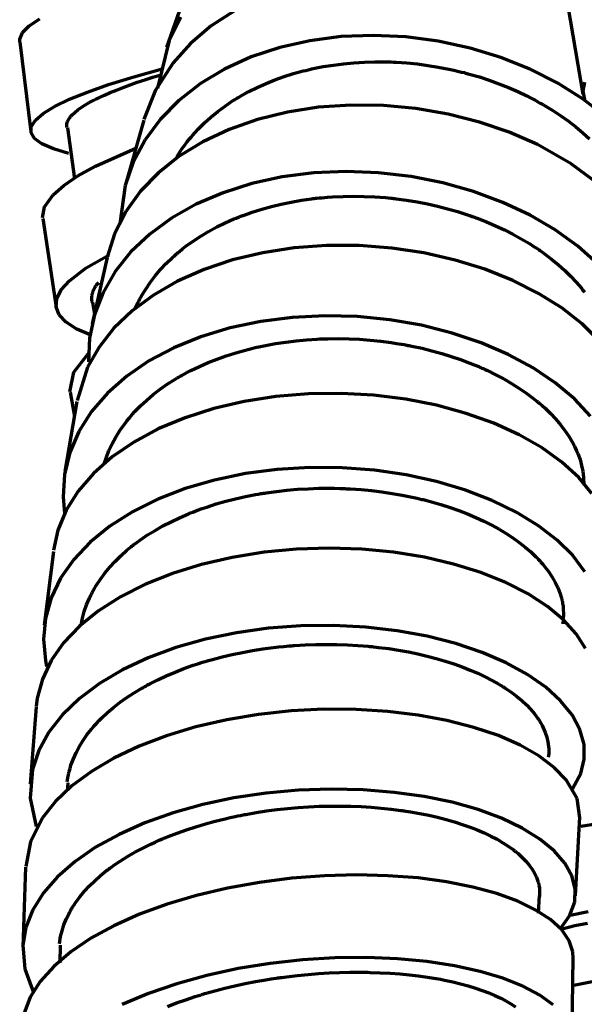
# Model space of a CAD drawing. Header units: millimetres. Extents: x 76 to 932, y 218 to 766.
# Tile 67 of 98: x 548 to 580, y 501 to 555. Entities that reach past the tile are written whole.
import ezdxf

# ---------------------------------------------------------------- set-up
doc = ezdxf.new("R2010")
doc.units = ezdxf.units.MM
doc.layers.add('Livello 1', color=18, linetype='Continuous', true_color=0x000000)

msp = doc.modelspace()

# ---------------------------------------------------------------- linework, layer by layer
at = {"layer": 'Livello 1', "color": 18, "lineweight": 70, "true_color": 0x000000}
for p, q in [((557.625, 557.015), (556.5, 553.812)), ((560.253, 555.844), (558.959, 555.001)), ((578.728, 556.094), (579.568, 551.215)), ((548.89, 555.004), (549.466, 555.389)), ((557.283, 555.491), (556.645, 554.196)), ((548.361, 554.277), (548.52, 554.634)), ((548.52, 554.634), (548.89, 555.004)), ((558.959, 555.001), (557.823, 554.037)), ((548.358, 554.126), (548.361, 554.277)), ((548.358, 554.126), (548.972, 549.162)), ((556.645, 554.196), (555.995, 551.557)), ((564.437, 554.186), (562.765, 553.808)), ((566.177, 554.408), (564.437, 554.186)), ((567.958, 554.478), (566.177, 554.408)), ((569.757, 554.394), (567.958, 554.478)), ((571.549, 554.157), (569.757, 554.394)), ((573.31, 553.776), (571.549, 554.157)), ((557.823, 554.037), (556.856, 552.962)), ((562.765, 553.808), (561.185, 553.283)), ((575.014, 553.254), (573.31, 553.776)), ((561.185, 553.283), (559.71, 552.612)), ((566.879, 552.965), (567.457, 553)), ((567.457, 553), (568.039, 553.018)), ((568.039, 553.018), (568.628, 553.014)), ((568.628, 553.014), (568.702, 553.014)), ((568.702, 553.014), (568.777, 553.011)), ((568.777, 553.011), (568.851, 553.011)), ((568.851, 553.011), (568.925, 553.007)), ((568.925, 553.007), (569.069, 553)), ((569.069, 553), (569.218, 552.993)), ((576.64, 552.602), (575.014, 553.254)), ((554.69, 552.189), (556.249, 552.626)), ((556.856, 552.962), (555.89, 551.452)), ((559.71, 552.612), (558.37, 551.808)), ((563.534, 552.362), (564.074, 552.51)), ((564.074, 552.51), (564.208, 552.542)), ((564.208, 552.542), (564.346, 552.577)), ((564.346, 552.577), (564.416, 552.591)), ((564.416, 552.591), (564.483, 552.609)), ((564.483, 552.609), (564.554, 552.623)), ((564.554, 552.623), (564.621, 552.637)), ((564.621, 552.637), (564.9, 552.697)), ((564.9, 552.697), (565.178, 552.75)), ((565.178, 552.75), (565.739, 552.838)), ((565.739, 552.838), (566.307, 552.912)), ((566.307, 552.912), (566.879, 552.965)), ((569.218, 552.993), (569.514, 552.976)), ((569.514, 552.976), (569.807, 552.954)), ((569.807, 552.954), (570.392, 552.898)), ((570.392, 552.898), (570.974, 552.82)), ((570.974, 552.82), (571.553, 552.725)), ((571.553, 552.725), (572.128, 552.616)), ((572.128, 552.616), (572.414, 552.552)), ((572.414, 552.552), (572.699, 552.485)), ((572.699, 552.485), (572.841, 552.45)), ((572.841, 552.45), (572.985, 552.415)), ((578.168, 551.829), (576.64, 552.602)), ((553.279, 551.752), (554.69, 552.189)), ((554.874, 551.879), (555.297, 552.02)), ((555.297, 552.02), (555.406, 552.058)), ((555.406, 552.058), (555.516, 552.094)), ((555.516, 552.094), (555.572, 552.111)), ((555.572, 552.111), (555.629, 552.129)), ((555.629, 552.129), (555.681, 552.147)), ((555.681, 552.147), (555.738, 552.164)), ((555.738, 552.164), (556.122, 552.284)), ((562.007, 551.815), (562.504, 552.013)), ((562.504, 552.013), (563.012, 552.196)), ((563.012, 552.196), (563.534, 552.362)), ((572.985, 552.415), (573.056, 552.394)), ((573.056, 552.394), (573.126, 552.376)), ((573.126, 552.376), (573.197, 552.358)), ((573.197, 552.358), (573.267, 552.337)), ((573.267, 552.337), (573.828, 552.175)), ((573.828, 552.175), (574.379, 551.995)), ((574.379, 551.995), (574.915, 551.797)), ((552.111, 551.342), (553.279, 551.752)), ((553.374, 551.311), (553.72, 551.452)), ((553.72, 551.452), (554.087, 551.593)), ((554.087, 551.593), (554.471, 551.737)), ((554.471, 551.737), (554.874, 551.879)), ((555.89, 551.452), (555.24, 549.818)), ((558.37, 551.808), (557.181, 550.877)), ((560.821, 551.24), (561.054, 551.363)), ((561.054, 551.363), (561.523, 551.6)), ((561.523, 551.6), (562.007, 551.815)), ((574.915, 551.797), (575.441, 551.589)), ((575.441, 551.589), (575.956, 551.363)), ((575.956, 551.363), (576.46, 551.124)), ((579.575, 550.951), (578.168, 551.829)), ((579.653, 551.889), (579.554, 551.388)), ((579.554, 551.388), (579.66, 550.926)), ((550.287, 550.538), (551.109, 550.937)), ((551.109, 550.937), (552.111, 551.342)), ((552.203, 550.753), (552.461, 550.891)), ((552.461, 550.891), (552.598, 550.958)), ((552.598, 550.958), (552.743, 551.028)), ((552.743, 551.028), (552.782, 551.046)), ((552.782, 551.046), (552.817, 551.064)), ((552.817, 551.064), (552.856, 551.081)), ((552.856, 551.081), (552.895, 551.099)), ((552.895, 551.099), (552.972, 551.134)), ((552.972, 551.134), (553.05, 551.169)), ((553.05, 551.169), (553.374, 551.311)), ((557.181, 550.877), (556.154, 549.836)), ((559.735, 550.563), (560.155, 550.845)), ((560.155, 550.845), (560.264, 550.912)), ((560.264, 550.912), (560.373, 550.979)), ((560.373, 550.979), (560.43, 551.014)), ((560.43, 551.014), (560.486, 551.046)), ((560.486, 551.046), (560.539, 551.081)), ((560.539, 551.081), (560.596, 551.113)), ((560.596, 551.113), (560.821, 551.24)), ((576.46, 551.124), (576.707, 550.997)), ((576.707, 550.997), (576.954, 550.866)), ((576.954, 550.866), (577.074, 550.799)), ((580.958, 549.871), (579.575, 550.951)), ((549.656, 550.153), (550.287, 550.538)), ((551.409, 550.213), (551.572, 550.347)), ((551.572, 550.347), (551.759, 550.482)), ((551.759, 550.482), (551.97, 550.616)), ((551.97, 550.616), (552.203, 550.753)), ((559.336, 550.263), (559.735, 550.563)), ((564.921, 550.496), (563.189, 550.227)), ((566.702, 550.619), (564.921, 550.496)), ((568.508, 550.594), (566.702, 550.619)), ((570.315, 550.429), (568.508, 550.594)), ((572.096, 550.122), (570.315, 550.429)), ((577.074, 550.799), (577.194, 550.732)), ((577.194, 550.732), (577.254, 550.7)), ((577.254, 550.7), (577.314, 550.665)), ((577.314, 550.665), (577.374, 550.63)), ((577.374, 550.63), (577.43, 550.598)), ((577.43, 550.598), (577.892, 550.316)), ((577.892, 550.316), (578.337, 550.023)), ((549, 549.42), (549.226, 549.779)), ((549.226, 549.779), (549.656, 550.153)), ((551.007, 549.702), (551.071, 549.825)), ((551.071, 549.825), (551.109, 549.889)), ((551.109, 549.889), (551.159, 549.952)), ((551.159, 549.952), (551.184, 549.984)), ((551.184, 549.984), (551.212, 550.019)), ((551.212, 550.019), (551.226, 550.033)), ((551.226, 550.033), (551.24, 550.051)), ((551.24, 550.051), (551.254, 550.069)), ((551.254, 550.069), (551.272, 550.083)), ((551.272, 550.083), (551.409, 550.213)), ((555.233, 549.79), (554.253, 546.347)), ((556.154, 549.836), (555.307, 548.689)), ((558.592, 549.628), (558.955, 549.952)), ((558.955, 549.952), (559.336, 550.263)), ((561.527, 549.818), (559.961, 549.271)), ((563.189, 550.227), (561.527, 549.818)), ((573.828, 549.681), (572.096, 550.122)), ((578.337, 550.023), (578.764, 549.72)), ((548.989, 549.081), (549, 549.42)), ((550.972, 549.582), (551.007, 549.702)), ((550.972, 549.384), (550.972, 549.582)), ((551.011, 549.363), (551.402, 546.53)), ((557.929, 548.936), (558.25, 549.289)), ((558.25, 549.289), (558.592, 549.628)), ((559.961, 549.271), (558.514, 548.591)), ((575.483, 549.116), (573.828, 549.681)), ((578.764, 549.72), (579.169, 549.406)), ((579.169, 549.406), (579.557, 549.081)), ((549.183, 548.763), (548.989, 549.081)), ((549.589, 548.471), (549.183, 548.763)), ((555.307, 548.689), (554.655, 547.458)), ((557.664, 548.615), (557.699, 548.661)), ((557.699, 548.661), (557.738, 548.711)), ((557.738, 548.711), (557.773, 548.756)), ((557.773, 548.756), (557.851, 548.848)), ((557.851, 548.848), (557.929, 548.936)), ((577.046, 548.432), (575.483, 549.116)), ((579.557, 549.081), (579.928, 548.746)), ((550.227, 548.192), (549.589, 548.471)), ((551.071, 547.941), (550.227, 548.192)), ((552.552, 547.229), (554.789, 548.224)), ((557.061, 547.751), (557.347, 548.192)), ((558.514, 548.591), (557.202, 547.79)), ((557.347, 548.192), (557.484, 548.382)), ((557.484, 548.382), (557.625, 548.569)), ((557.625, 548.569), (557.664, 548.615)), ((578.915, 547.37), (577.046, 548.432)), ((557.202, 547.79), (556.045, 546.873)), ((551.586, 546.693), (552.552, 547.229)), ((554.655, 547.458), (554.2, 546.156)), ((580.538, 546.156), (578.915, 547.37)), ((550.799, 546.16), (551.586, 546.693)), ((556.045, 546.873), (555.057, 545.853)), ((562.906, 546.636), (561.224, 546.273)), ((564.656, 546.858), (562.906, 546.636)), ((566.445, 546.936), (564.656, 546.858)), ((568.247, 546.866), (566.445, 546.936)), ((570.043, 546.657), (568.247, 546.866)), ((571.803, 546.308), (570.043, 546.657)), ((550.206, 545.641), (550.799, 546.16)), ((554.2, 546.156), (553.903, 544.047)), ((561.224, 546.273), (559.625, 545.765)), ((573.504, 545.832), (571.803, 546.308)), ((549.741, 544.985), (550.206, 545.641)), ((555.057, 545.853), (554.253, 544.742)), ((559.625, 545.765), (558.137, 545.126)), ((563.965, 545.349), (564.536, 545.43)), ((564.536, 545.43), (564.607, 545.437)), ((564.607, 545.437), (564.681, 545.444)), ((564.681, 545.444), (564.755, 545.454)), ((564.755, 545.454), (564.825, 545.461)), ((564.825, 545.461), (564.97, 545.476)), ((564.97, 545.476), (565.115, 545.49)), ((565.115, 545.49), (565.408, 545.514)), ((565.408, 545.514), (565.697, 545.536)), ((565.697, 545.536), (566.279, 545.56)), ((566.279, 545.56), (566.864, 545.571)), ((566.864, 545.571), (567.45, 545.56)), ((567.45, 545.56), (568.036, 545.536)), ((568.036, 545.536), (568.332, 545.514)), ((568.332, 545.514), (568.625, 545.493)), ((568.625, 545.493), (568.773, 545.479)), ((568.773, 545.479), (568.921, 545.465)), ((568.921, 545.465), (568.992, 545.454)), ((568.992, 545.454), (569.066, 545.447)), ((569.066, 545.447), (569.14, 545.44)), ((569.14, 545.44), (569.214, 545.43)), ((569.214, 545.43), (569.8, 545.352)), ((575.127, 545.229), (573.504, 545.832)), ((549.628, 544.368), (549.741, 544.985)), ((558.137, 545.126), (556.775, 544.361)), ((561.248, 544.692), (561.774, 544.858)), ((561.774, 544.858), (562.307, 545.006)), ((562.307, 545.006), (562.85, 545.137)), ((562.85, 545.137), (563.4, 545.25)), ((563.4, 545.25), (563.965, 545.349)), ((569.8, 545.352), (570.378, 545.257)), ((570.378, 545.257), (570.95, 545.148)), ((570.95, 545.148), (571.514, 545.02)), ((571.514, 545.02), (572.071, 544.879)), ((572.071, 544.879), (572.622, 544.721)), ((576.643, 544.516), (575.127, 545.229)), ((549.635, 544.336), (550.376, 539.432)), ((554.253, 544.742), (553.618, 543.496)), ((556.775, 544.361), (555.565, 543.475)), ((559.745, 544.096), (560.232, 544.311)), ((560.232, 544.311), (560.356, 544.361)), ((560.356, 544.361), (560.483, 544.414)), ((560.483, 544.414), (560.546, 544.438)), ((560.546, 544.438), (560.61, 544.463)), ((560.61, 544.463), (560.673, 544.488)), ((560.673, 544.488), (560.737, 544.509)), ((560.737, 544.509), (560.991, 544.604)), ((560.991, 544.604), (561.248, 544.692)), ((572.622, 544.721), (572.893, 544.636)), ((572.893, 544.636), (573.165, 544.544)), ((573.165, 544.544), (573.299, 544.498)), ((573.299, 544.498), (573.433, 544.453)), ((573.433, 544.453), (573.5, 544.428)), ((573.5, 544.428), (573.567, 544.403)), ((573.567, 544.403), (573.634, 544.382)), ((573.634, 544.382), (573.698, 544.357)), ((573.698, 544.357), (574.22, 544.153)), ((578.033, 543.701), (576.643, 544.516)), ((558.825, 543.62), (559.276, 543.867)), ((559.276, 543.867), (559.745, 544.096)), ((574.22, 544.153), (574.724, 543.937)), ((574.724, 543.937), (575.215, 543.708)), ((553.618, 543.496), (553.201, 542.188)), ((555.565, 543.475), (554.521, 542.484)), ((557.975, 543.087), (558.391, 543.362)), ((558.391, 543.362), (558.825, 543.62)), ((575.215, 543.708), (575.691, 543.465)), ((575.691, 543.465), (576.153, 543.211)), ((576.153, 543.211), (576.598, 542.946)), ((579.286, 542.798), (578.033, 543.701)), ((557.188, 542.495), (557.378, 542.65)), ((557.378, 542.65), (557.572, 542.798)), ((557.572, 542.798), (557.975, 543.087)), ((563.57, 542.703), (561.827, 542.438)), ((565.358, 542.837), (563.57, 542.703)), ((567.168, 542.833), (565.358, 542.837)), ((568.978, 542.696), (567.168, 542.833)), ((570.756, 542.428), (568.978, 542.696)), ((576.598, 542.946), (576.816, 542.809)), ((576.816, 542.809), (577.028, 542.667)), ((577.028, 542.667), (577.081, 542.632)), ((580.376, 541.824), (579.286, 542.798)), ((552.041, 541.602), (553.314, 542.329)), ((553.201, 542.181), (552.376, 538.508)), ((554.521, 542.484), (553.653, 541.397)), ((556.482, 541.849), (556.824, 542.177)), ((556.824, 542.177), (556.913, 542.258)), ((556.913, 542.258), (557.004, 542.336)), ((557.004, 542.336), (557.05, 542.378)), ((557.05, 542.378), (557.096, 542.417)), ((557.096, 542.417), (557.142, 542.456)), ((557.142, 542.456), (557.188, 542.495)), ((561.827, 542.438), (560.151, 542.04)), ((572.481, 542.036), (570.756, 542.428)), ((577.081, 542.632), (577.134, 542.597)), ((577.134, 542.597), (577.187, 542.562)), ((577.187, 542.562), (577.236, 542.523)), ((577.236, 542.523), (577.338, 542.452)), ((577.338, 542.452), (577.441, 542.378)), ((577.441, 542.378), (577.832, 542.082)), ((551.109, 540.889), (552.041, 541.602)), ((556.165, 541.51), (556.482, 541.849)), ((560.151, 542.04), (558.571, 541.51)), ((574.128, 541.524), (572.481, 542.036)), ((577.832, 542.082), (578.206, 541.775)), ((578.206, 541.775), (578.556, 541.461)), ((553.653, 541.397), (552.976, 540.23)), ((555.593, 540.798), (555.868, 541.158)), ((555.868, 541.158), (556.165, 541.51)), ((558.571, 541.51), (557.103, 540.861)), ((575.677, 540.904), (574.128, 541.524)), ((578.556, 541.461), (578.884, 541.14)), ((578.884, 541.14), (579.191, 540.812)), ((550.658, 540.381), (551.109, 540.889)), ((552.483, 540.443), (552.502, 540.481)), ((552.502, 540.481), (552.523, 540.518)), ((552.523, 540.518), (552.546, 540.555)), ((552.546, 540.555), (552.569, 540.591)), ((552.569, 540.591), (552.594, 540.626)), ((552.594, 540.626), (552.62, 540.66)), ((552.62, 540.66), (552.647, 540.693)), ((552.647, 540.693), (552.676, 540.726)), ((552.676, 540.726), (552.705, 540.757)), ((552.705, 540.757), (552.736, 540.787)), ((555.343, 540.427), (555.593, 540.798)), ((557.103, 540.861), (555.773, 540.096)), ((577.106, 540.187), (575.677, 540.904)), ((579.191, 540.812), (579.48, 540.477)), ((579.48, 540.477), (579.547, 540.392)), ((550.411, 539.895), (550.658, 540.381)), ((552.355, 539.904), (552.356, 539.947)), ((552.356, 539.947), (552.359, 539.99)), ((552.359, 539.99), (552.363, 540.032)), ((552.363, 540.032), (552.368, 540.075)), ((552.368, 540.075), (552.375, 540.117)), ((552.375, 540.117), (552.383, 540.16)), ((552.383, 540.16), (552.393, 540.201)), ((552.393, 540.201), (552.405, 540.243)), ((552.405, 540.243), (552.417, 540.284)), ((552.417, 540.284), (552.432, 540.324)), ((552.432, 540.324), (552.447, 540.364)), ((552.447, 540.364), (552.464, 540.404)), ((552.464, 540.404), (552.483, 540.443)), ((552.976, 540.23), (552.503, 538.995)), ((555.773, 540.096), (554.591, 539.228)), ((555.004, 539.849), (555.057, 539.948)), ((555.057, 539.948), (555.113, 540.046)), ((555.113, 540.046), (555.343, 540.427)), ((578.393, 539.383), (577.106, 540.187)), ((579.547, 540.392), (579.614, 540.307)), ((579.614, 540.307), (579.649, 540.265)), ((550.376, 539.429), (550.411, 539.895)), ((550.552, 538.992), (550.376, 539.429)), ((552.355, 539.861), (552.355, 539.904)), ((552.357, 539.818), (552.355, 539.861)), ((552.361, 539.775), (552.357, 539.818)), ((552.366, 539.732), (552.361, 539.775)), ((552.372, 539.69), (552.366, 539.732)), ((552.394, 539.683), (552.499, 539.052)), ((554.761, 539.341), (554.905, 539.651)), ((554.905, 539.651), (554.93, 539.701)), ((554.93, 539.701), (554.955, 539.75)), ((554.955, 539.75), (554.979, 539.799)), ((554.979, 539.799), (555.004, 539.849)), ((579.519, 538.501), (578.393, 539.383)), ((550.933, 538.586), (550.552, 538.992)), ((552.503, 538.995), (552.235, 537.711)), ((554.591, 539.228), (553.582, 538.261)), ((563.471, 538.857), (561.714, 538.632)), ((565.266, 538.946), (563.471, 538.857)), ((567.073, 538.9), (565.266, 538.946)), ((568.865, 538.723), (567.073, 538.9)), ((551.519, 538.215), (550.933, 538.586)), ((560.014, 538.275), (558.401, 537.789)), ((561.714, 538.632), (560.014, 538.275)), ((570.622, 538.42), (568.865, 538.723)), ((572.318, 537.99), (570.622, 538.42)), ((580.475, 537.563), (579.519, 538.501)), ((552.256, 537.898), (551.519, 538.215)), ((553.582, 538.261), (552.757, 537.214)), ((558.401, 537.789), (556.899, 537.175)), ((573.927, 537.45), (572.318, 537.99)), ((552.757, 537.214), (552.122, 536.095)), ((552.235, 537.711), (552.175, 536.399)), ((561.277, 537.157), (561.414, 537.189)), ((561.414, 537.189), (561.693, 537.249)), ((561.693, 537.249), (561.971, 537.309)), ((561.971, 537.309), (562.532, 537.411)), ((562.532, 537.411), (563.1, 537.496)), ((563.1, 537.496), (563.675, 537.566)), ((563.675, 537.566), (564.254, 537.619)), ((564.254, 537.619), (564.543, 537.64)), ((564.543, 537.64), (564.84, 537.658)), ((564.84, 537.658), (564.984, 537.665)), ((564.984, 537.665), (565.132, 537.672)), ((565.132, 537.672), (565.206, 537.672)), ((565.206, 537.672), (565.281, 537.676)), ((565.281, 537.676), (565.355, 537.679)), ((565.355, 537.679), (565.429, 537.679)), ((565.429, 537.679), (566.021, 537.683)), ((566.021, 537.683), (566.611, 537.672)), ((566.611, 537.672), (567.196, 537.644)), ((567.196, 537.644), (567.782, 537.602)), ((567.782, 537.602), (568.364, 537.542)), ((568.364, 537.542), (568.942, 537.468)), ((568.942, 537.468), (569.228, 537.422)), ((569.228, 537.422), (569.517, 537.376)), ((569.517, 537.376), (569.659, 537.351)), ((569.659, 537.351), (569.803, 537.323)), ((569.803, 537.323), (569.874, 537.309)), ((569.874, 537.309), (569.944, 537.298)), ((569.944, 537.298), (570.018, 537.284)), ((570.018, 537.284), (570.089, 537.27)), ((570.089, 537.27), (570.65, 537.146)), ((575.43, 536.801), (573.927, 537.45)), ((551.353, 535.82), (552.214, 536.91)), ((556.899, 537.175), (555.519, 536.444)), ((559.294, 536.554), (559.805, 536.734)), ((559.805, 536.734), (560.328, 536.9)), ((560.328, 536.9), (560.864, 537.051)), ((560.864, 537.051), (561.001, 537.087)), ((561.001, 537.087), (561.139, 537.122)), ((561.139, 537.122), (561.277, 537.157)), ((570.65, 537.146), (571.2, 537.012)), ((571.2, 537.012), (571.74, 536.861)), ((571.74, 536.861), (572.269, 536.698)), ((572.269, 536.698), (572.788, 536.522)), ((576.806, 536.06), (575.43, 536.801)), ((552.122, 536.095), (551.54, 534.264)), ((555.519, 536.444), (554.288, 535.605)), ((557.848, 535.919), (558.317, 536.145)), ((558.317, 536.145), (558.796, 536.356)), ((558.796, 536.356), (559.294, 536.554)), ((572.788, 536.522), (573.296, 536.332)), ((573.296, 536.332), (573.543, 536.233)), ((573.543, 536.233), (573.79, 536.13)), ((573.79, 536.13), (573.85, 536.102)), ((573.85, 536.102), (573.913, 536.078)), ((551.145, 534.737), (551.353, 535.82)), ((554.288, 535.605), (553.219, 534.666)), ((557.061, 535.488), (557.17, 535.552)), ((557.17, 535.552), (557.223, 535.584)), ((557.223, 535.584), (557.28, 535.615)), ((557.28, 535.615), (557.336, 535.647)), ((557.336, 535.647), (557.392, 535.679)), ((557.392, 535.679), (557.618, 535.802)), ((557.618, 535.802), (557.848, 535.919)), ((573.913, 536.078), (573.973, 536.049)), ((573.973, 536.049), (574.033, 536.021)), ((574.033, 536.021), (574.153, 535.968)), ((574.153, 535.968), (574.273, 535.912)), ((574.273, 535.912), (574.735, 535.686)), ((574.735, 535.686), (575.183, 535.45)), ((578.037, 535.238), (576.806, 536.06)), ((556.133, 534.875), (556.532, 535.153)), ((556.532, 535.153), (556.951, 535.421)), ((556.951, 535.421), (557.061, 535.488)), ((575.183, 535.45), (575.61, 535.203)), ((575.61, 535.203), (576.019, 534.945)), ((579.106, 534.345), (578.037, 535.238)), ((551.148, 534.709), (551.388, 533.361)), ((553.219, 534.666), (552.33, 533.64)), ((555.396, 534.282), (555.756, 534.585)), ((555.756, 534.585), (556.133, 534.875)), ((562.557, 534.476), (560.804, 534.204)), ((564.353, 534.624), (562.557, 534.476)), ((566.166, 534.645), (564.353, 534.624)), ((567.972, 534.547), (566.166, 534.645)), ((569.747, 534.324), (567.972, 534.547)), ((576.019, 534.945), (576.411, 534.681)), ((576.411, 534.681), (576.781, 534.402)), ((551.533, 534.208), (550.866, 530.32)), ((554.74, 533.64), (555.057, 533.968)), ((555.057, 533.968), (555.396, 534.282)), ((560.804, 534.204), (559.118, 533.813)), ((571.461, 533.989), (569.747, 534.324)), ((573.098, 533.541), (571.461, 533.989)), ((576.781, 534.402), (576.873, 534.331)), ((576.873, 534.331), (576.961, 534.261)), ((576.961, 534.261), (577.007, 534.225)), ((577.007, 534.225), (577.049, 534.19)), ((577.049, 534.19), (577.092, 534.155)), ((577.092, 534.155), (577.137, 534.116)), ((577.137, 534.116), (577.307, 533.971)), ((577.307, 533.971), (577.469, 533.823)), ((579.995, 533.396), (579.106, 534.345)), ((552.33, 533.64), (551.632, 532.536)), ((554.44, 533.301), (554.588, 533.474)), ((554.588, 533.474), (554.74, 533.64)), ((559.118, 533.813), (557.523, 533.301)), ((574.629, 532.994), (573.098, 533.541)), ((577.469, 533.823), (577.779, 533.527)), ((577.779, 533.527), (578.065, 533.224)), ((553.914, 532.596), (554.164, 532.952)), ((554.164, 532.952), (554.232, 533.04)), ((554.232, 533.04), (554.299, 533.128)), ((554.299, 533.128), (554.334, 533.171)), ((554.334, 533.171), (554.369, 533.217)), ((554.369, 533.217), (554.404, 533.259)), ((554.404, 533.259), (554.44, 533.301)), ((557.523, 533.301), (556.038, 532.68)), ((576.04, 532.356), (574.629, 532.994)), ((578.065, 533.224), (578.326, 532.917)), ((578.326, 532.917), (578.566, 532.603)), ((551.632, 532.536), (551.131, 531.372)), ((553.685, 532.232), (553.914, 532.596)), ((556.038, 532.68), (554.687, 531.95)), ((577.303, 531.636), (576.04, 532.356)), ((578.566, 532.603), (578.781, 532.285)), ((578.781, 532.285), (578.975, 531.964)), ((553.304, 531.484), (553.484, 531.862)), ((553.484, 531.862), (553.685, 532.232)), ((554.687, 531.95), (553.484, 531.128)), ((578.975, 531.964), (579.021, 531.883)), ((579.021, 531.883), (579.064, 531.802)), ((579.064, 531.802), (579.085, 531.763)), ((579.085, 531.763), (579.106, 531.721)), ((551.131, 531.372), (550.841, 530.161)), ((553.032, 530.747), (553.304, 531.484)), ((578.404, 530.846), (577.303, 531.636)), ((579.106, 531.721), (579.124, 531.678)), ((579.124, 531.678), (579.145, 531.64)), ((579.145, 531.64), (579.219, 531.477)), ((579.219, 531.477), (579.289, 531.312)), ((579.289, 531.312), (579.406, 530.987)), ((553.484, 531.128), (552.45, 530.218)), ((579.332, 529.999), (578.404, 530.846)), ((579.406, 530.987), (579.497, 530.662)), ((579.497, 530.662), (579.564, 530.338)), ((550.841, 530.161), (550.76, 528.92)), ((552.45, 530.218), (551.596, 529.23)), ((560.864, 530.207), (559.156, 529.851)), ((562.628, 530.437), (560.864, 530.207)), ((564.427, 530.546), (562.628, 530.437)), ((566.233, 530.532), (564.427, 530.546)), ((568.025, 530.391), (566.233, 530.532)), ((569.775, 530.137), (568.025, 530.391)), ((571.461, 529.766), (569.775, 530.137)), ((579.564, 530.338), (579.603, 530.017)), ((559.156, 529.851), (557.53, 529.378)), ((573.056, 529.294), (571.461, 529.766)), ((580.069, 529.11), (579.332, 529.999)), ((579.603, 530.017), (579.617, 529.558)), ((551.596, 529.23), (550.937, 528.182)), ((557.53, 529.378), (556.006, 528.789)), ((561.15, 528.994), (561.432, 529.05)), ((561.432, 529.05), (561.576, 529.075)), ((561.576, 529.075), (561.717, 529.1)), ((561.717, 529.1), (561.792, 529.11)), ((561.792, 529.11), (561.862, 529.121)), ((561.862, 529.121), (561.933, 529.131)), ((561.933, 529.131), (562.007, 529.145)), ((562.007, 529.145), (562.585, 529.223)), ((562.585, 529.223), (563.167, 529.29)), ((563.167, 529.29), (563.749, 529.34)), ((563.749, 529.34), (564.335, 529.371)), ((564.335, 529.371), (564.921, 529.392)), ((564.921, 529.392), (565.51, 529.396)), ((565.51, 529.396), (565.803, 529.392)), ((565.803, 529.392), (566.099, 529.385)), ((566.099, 529.385), (566.247, 529.382)), ((566.247, 529.382), (566.395, 529.375)), ((566.395, 529.375), (566.469, 529.371)), ((566.469, 529.371), (566.543, 529.368)), ((566.543, 529.368), (566.618, 529.364)), ((566.618, 529.364), (566.692, 529.361)), ((566.692, 529.361), (567.277, 529.318)), ((567.277, 529.318), (567.856, 529.265)), ((567.856, 529.265), (568.427, 529.195)), ((568.427, 529.195), (568.992, 529.114)), ((568.992, 529.114), (569.549, 529.015)), ((569.549, 529.015), (570.099, 528.906)), ((574.541, 528.719), (573.056, 529.294)), ((550.76, 528.92), (550.834, 527.999)), ((556.006, 528.789), (554.609, 528.091)), ((558.719, 528.355), (559.241, 528.525)), ((559.241, 528.525), (559.774, 528.676)), ((559.774, 528.676), (560.317, 528.814)), ((560.317, 528.814), (560.871, 528.937)), ((560.871, 528.937), (561.15, 528.994)), ((570.099, 528.906), (570.375, 528.846)), ((570.375, 528.846), (570.646, 528.779)), ((570.646, 528.779), (570.713, 528.764)), ((570.713, 528.764), (570.78, 528.747)), ((570.78, 528.747), (570.847, 528.729)), ((570.847, 528.729), (570.914, 528.712)), ((570.914, 528.712), (571.048, 528.676)), ((571.048, 528.676), (571.179, 528.641)), ((571.179, 528.641), (571.701, 528.489)), ((571.701, 528.489), (572.206, 528.331)), ((575.899, 528.059), (574.541, 528.719)), ((550.937, 528.182), (550.478, 527.082)), ((554.609, 528.091), (553.357, 527.297)), ((557.216, 527.766), (557.703, 527.978)), ((557.703, 527.978), (557.826, 528.027)), ((557.826, 528.027), (557.953, 528.077)), ((557.953, 528.077), (558.077, 528.126)), ((558.077, 528.126), (558.204, 528.175)), ((558.204, 528.175), (558.461, 528.267)), ((558.461, 528.267), (558.719, 528.355)), ((572.206, 528.331), (572.696, 528.154)), ((572.696, 528.154), (573.172, 527.971)), ((573.172, 527.971), (573.634, 527.777)), ((577.106, 527.322), (575.899, 528.059)), ((556.295, 527.311), (556.747, 527.544)), ((556.747, 527.544), (557.216, 527.766)), ((573.634, 527.777), (574.079, 527.569)), ((574.079, 527.569), (574.298, 527.463)), ((574.298, 527.463), (574.513, 527.35)), ((550.478, 527.082), (550.231, 525.96)), ((553.357, 527.297), (552.263, 526.408)), ((555.445, 526.807), (555.861, 527.064)), ((555.861, 527.064), (556.295, 527.311)), ((574.513, 527.35), (574.721, 527.237)), ((574.721, 527.237), (574.925, 527.124)), ((574.925, 527.124), (575.314, 526.888)), ((575.314, 526.888), (575.684, 526.644)), ((578.146, 526.521), (577.106, 527.322)), ((552.263, 526.408), (551.349, 525.441)), ((554.665, 526.256), (554.856, 526.397)), ((554.856, 526.397), (555.046, 526.538)), ((555.046, 526.538), (555.445, 526.807)), ((575.684, 526.644), (576.033, 526.394)), ((576.033, 526.394), (576.365, 526.136)), ((579.011, 525.667), (578.146, 526.521)), ((550.224, 525.9), (549.723, 521.811)), ((553.963, 525.657), (554.302, 525.96)), ((554.302, 525.96), (554.39, 526.034)), ((554.39, 526.034), (554.482, 526.108)), ((554.482, 526.108), (554.528, 526.147)), ((554.528, 526.147), (554.574, 526.182)), ((554.574, 526.182), (554.62, 526.217)), ((554.62, 526.217), (554.665, 526.256)), ((561.897, 525.851), (560.137, 525.568)), ((563.697, 526.02), (561.897, 525.851)), ((565.506, 526.073), (563.697, 526.02)), ((567.309, 526.016), (565.506, 526.073)), ((569.076, 525.847), (567.309, 526.016)), ((570.78, 525.572), (569.076, 525.847)), ((576.365, 526.136), (576.672, 525.875)), ((576.672, 525.875), (576.957, 525.604)), ((551.349, 525.441), (550.626, 524.408)), ((553.353, 525.025), (553.646, 525.346)), ((553.646, 525.346), (553.963, 525.657)), ((560.137, 525.568), (558.44, 525.177)), ((572.4, 525.198), (570.78, 525.572)), ((573.909, 524.732), (572.4, 525.198)), ((576.957, 525.604), (577.025, 525.533)), ((577.025, 525.533), (577.092, 525.462)), ((577.092, 525.462), (577.123, 525.431)), ((577.123, 525.431), (577.159, 525.395)), ((577.159, 525.395), (577.19, 525.36)), ((577.19, 525.36), (577.222, 525.325)), ((577.222, 525.325), (577.346, 525.184)), ((577.346, 525.184), (577.462, 525.043)), ((579.681, 524.775), (579.011, 525.667)), ((552.831, 524.358), (553.078, 524.697)), ((553.078, 524.697), (553.353, 525.025)), ((556.828, 524.679), (555.325, 524.08)), ((558.44, 525.177), (556.828, 524.679)), ((575.296, 524.178), (573.909, 524.732)), ((577.462, 525.043), (577.677, 524.757)), ((577.677, 524.757), (577.868, 524.471)), ((550.626, 524.408), (550.1, 523.318)), ((552.602, 524.013), (552.831, 524.358)), ((576.531, 523.55), (575.296, 524.178)), ((577.868, 524.471), (578.03, 524.182)), ((578.03, 524.182), (578.171, 523.893)), ((552.33, 523.526), (552.351, 523.572)), ((552.351, 523.572), (552.376, 523.614)), ((552.376, 523.614), (552.401, 523.66)), ((552.401, 523.66), (552.499, 523.84)), ((552.499, 523.84), (552.602, 524.013)), ((555.325, 524.08), (553.953, 523.388)), ((577.607, 522.855), (576.531, 523.55)), ((578.171, 523.893), (578.287, 523.596)), ((578.287, 523.596), (578.379, 523.304)), ((550.1, 523.318), (549.783, 522.185)), ((552.065, 522.933), (552.221, 523.3)), ((552.221, 523.3), (552.263, 523.388)), ((552.263, 523.388), (552.305, 523.48)), ((552.305, 523.48), (552.33, 523.526)), ((553.953, 523.388), (552.729, 522.609)), ((578.379, 523.304), (578.39, 523.265)), ((578.39, 523.265), (578.397, 523.229)), ((578.397, 523.229), (578.407, 523.191)), ((578.407, 523.191), (578.414, 523.155)), ((578.414, 523.155), (578.429, 523.081)), ((578.429, 523.081), (578.443, 523.007)), ((578.443, 523.007), (578.467, 522.859)), ((552.729, 522.609), (551.67, 521.751)), ((551.836, 522.192), (551.938, 522.566)), ((551.938, 522.566), (552.065, 522.933)), ((578.499, 522.111), (577.607, 522.855)), ((578.467, 522.859), (578.481, 522.714)), ((578.481, 522.714), (578.496, 522.422)), ((549.783, 522.185), (549.674, 521.028)), ((551.759, 521.815), (551.836, 522.192)), ((578.481, 522.132), (578.45, 521.882)), ((578.496, 522.422), (578.481, 522.132)), ((579.201, 521.324), (578.499, 522.111)), ((551.67, 521.751), (550.788, 520.827)), ((551.755, 521.804), (551.759, 521.815)), ((560.366, 521.395), (558.652, 521.039)), ((562.137, 521.638), (560.366, 521.395)), ((563.94, 521.772), (562.137, 521.638)), ((565.746, 521.79), (563.94, 521.772)), ((567.531, 521.702), (565.746, 521.79)), ((569.27, 521.501), (567.531, 521.702)), ((570.939, 521.197), (569.27, 521.501)), ((549.674, 521.028), (549.779, 519.853)), ((550.788, 520.827), (550.1, 519.85)), ((558.652, 521.039), (557.011, 520.573)), ((572.52, 520.795), (570.939, 521.197)), ((579.702, 520.513), (579.201, 521.324)), ((557.011, 520.573), (555.473, 520.005)), ((560.137, 520.188), (560.698, 520.305)), ((560.698, 520.305), (561.266, 520.407)), ((561.266, 520.407), (561.837, 520.499)), ((561.837, 520.499), (562.416, 520.573)), ((562.416, 520.573), (562.709, 520.608)), ((562.709, 520.608), (563.002, 520.636)), ((563.002, 520.636), (563.15, 520.651)), ((563.15, 520.651), (563.298, 520.665)), ((563.298, 520.665), (563.372, 520.668)), ((563.372, 520.668), (563.446, 520.675)), ((563.446, 520.675), (563.52, 520.682)), ((563.52, 520.682), (563.594, 520.686)), ((563.594, 520.686), (564.183, 520.721)), ((564.183, 520.721), (564.773, 520.742)), ((564.773, 520.742), (565.358, 520.749)), ((565.358, 520.749), (565.94, 520.742)), ((565.94, 520.742), (566.522, 520.725)), ((566.522, 520.725), (567.101, 520.689)), ((567.101, 520.689), (567.387, 520.668)), ((567.387, 520.668), (567.676, 520.644)), ((567.676, 520.644), (567.746, 520.636)), ((567.746, 520.636), (567.817, 520.629)), ((567.817, 520.629), (567.891, 520.622)), ((567.891, 520.622), (567.962, 520.615)), ((567.962, 520.615), (568.103, 520.601)), ((568.103, 520.601), (568.247, 520.584)), ((568.247, 520.584), (568.805, 520.513)), ((568.805, 520.513), (569.355, 520.428)), ((569.355, 520.428), (569.895, 520.33)), ((569.895, 520.33), (570.42, 520.22)), ((573.984, 520.305), (572.52, 520.795)), ((575.314, 519.73), (573.984, 520.305)), ((550.1, 519.85), (549.614, 518.827)), ((549.779, 519.853), (549.846, 519.525)), ((555.473, 520.005), (554.055, 519.338)), ((558.232, 519.673), (558.493, 519.758)), ((558.493, 519.758), (558.627, 519.797)), ((558.627, 519.797), (558.761, 519.836)), ((558.761, 519.836), (558.828, 519.857)), ((558.828, 519.857), (558.895, 519.875)), ((558.895, 519.875), (558.966, 519.896)), ((558.966, 519.896), (559.033, 519.913)), ((559.033, 519.913), (559.58, 520.058)), ((559.58, 520.058), (560.137, 520.188)), ((570.42, 520.22), (570.936, 520.1)), ((570.936, 520.1), (571.444, 519.97)), ((571.444, 519.97), (571.691, 519.896)), ((571.691, 519.896), (571.937, 519.825)), ((571.937, 519.825), (571.997, 519.804)), ((571.997, 519.804), (572.057, 519.786)), ((572.057, 519.786), (572.117, 519.765)), ((572.117, 519.765), (572.177, 519.748)), ((572.177, 519.748), (572.297, 519.709)), ((576.495, 519.088), (575.314, 519.73)), ((554.055, 519.338), (552.778, 518.583)), ((556.482, 519.007), (556.966, 519.211)), ((556.966, 519.211), (557.459, 519.405)), ((557.459, 519.405), (557.971, 519.589)), ((557.971, 519.589), (558.232, 519.673)), ((572.297, 519.709), (572.417, 519.67)), ((572.417, 519.67), (572.876, 519.504)), ((572.876, 519.504), (573.32, 519.328)), ((573.32, 519.328), (573.744, 519.148)), ((549.614, 518.827), (549.335, 517.772)), ((555.561, 518.562), (555.787, 518.679)), ((555.787, 518.679), (556.013, 518.791)), ((556.013, 518.791), (556.482, 519.007)), ((573.744, 519.148), (574.149, 518.954)), ((574.149, 518.954), (574.537, 518.753)), ((574.537, 518.753), (574.908, 518.545)), ((577.504, 518.382), (576.495, 519.088)), ((552.778, 518.583), (551.663, 517.747)), ((554.701, 518.068), (555.121, 518.319)), ((555.121, 518.319), (555.177, 518.35)), ((555.177, 518.35), (555.23, 518.382)), ((555.23, 518.382), (555.286, 518.41)), ((555.286, 518.41), (555.339, 518.442)), ((555.339, 518.442), (555.449, 518.502)), ((555.449, 518.502), (555.561, 518.562)), ((574.908, 518.545), (575, 518.492)), ((575, 518.492), (575.088, 518.435)), ((575.088, 518.435), (575.13, 518.407)), ((575.13, 518.407), (575.172, 518.382)), ((575.172, 518.382), (575.218, 518.354)), ((575.218, 518.354), (575.261, 518.326)), ((575.261, 518.326), (575.426, 518.213)), ((575.426, 518.213), (575.589, 518.1)), ((575.589, 518.1), (575.892, 517.871)), ((578.333, 517.627), (577.504, 518.382)), ((549.335, 517.772), (549.279, 517.31)), ((551.663, 517.747), (550.721, 516.844)), ((553.925, 517.539), (554.302, 517.807)), ((554.302, 517.807), (554.701, 518.068)), ((575.892, 517.871), (576.174, 517.634)), ((576.174, 517.634), (576.432, 517.394)), ((578.968, 516.841), (578.333, 517.627)), ((549.275, 517.292), (548.947, 513.016)), ((553.23, 516.971), (553.565, 517.26)), ((553.565, 517.26), (553.925, 517.539)), ((563.393, 517.059), (561.59, 516.865)), ((565.203, 517.155), (563.393, 517.059)), ((566.995, 517.144), (565.203, 517.155)), ((568.748, 517.038), (566.995, 517.144)), ((570.435, 516.834), (568.748, 517.038)), ((576.432, 517.394), (576.668, 517.151)), ((576.668, 517.151), (576.88, 516.901)), ((550.721, 516.844), (549.97, 515.878)), ((552.612, 516.368), (552.76, 516.523)), ((552.76, 516.523), (552.912, 516.675)), ((552.912, 516.675), (553.23, 516.971)), ((559.827, 516.569), (558.119, 516.174)), ((561.59, 516.865), (559.827, 516.569)), ((572.033, 516.537), (570.435, 516.834)), ((573.521, 516.153), (572.033, 516.537)), ((576.88, 516.901), (577.07, 516.647)), ((577.07, 516.647), (577.092, 516.615)), ((577.092, 516.615), (577.113, 516.583)), ((577.113, 516.583), (577.134, 516.551)), ((577.134, 516.551), (577.155, 516.52)), ((577.155, 516.52), (577.194, 516.453)), ((579.402, 516.026), (578.968, 516.841)), ((552.087, 515.733), (552.337, 516.054)), ((552.337, 516.054), (552.404, 516.135)), ((552.404, 516.135), (552.475, 516.213)), ((552.475, 516.213), (552.506, 516.251)), ((552.506, 516.251), (552.542, 516.29)), ((552.542, 516.29), (552.577, 516.329)), ((552.577, 516.329), (552.612, 516.368)), ((558.119, 516.174), (556.496, 515.687)), ((574.88, 515.694), (573.521, 516.153)), ((577.194, 516.453), (577.233, 516.389)), ((577.233, 516.389), (577.307, 516.262)), ((577.307, 516.262), (577.37, 516.132)), ((577.37, 516.132), (577.483, 515.87)), ((579.628, 515.204), (579.402, 516.026)), ((549.97, 515.878), (549.416, 514.862)), ((551.66, 515.08), (551.861, 515.408)), ((551.861, 515.408), (552.087, 515.733)), ((556.496, 515.687), (554.976, 515.105)), ((576.083, 515.165), (574.88, 515.694)), ((577.483, 515.87), (577.571, 515.613)), ((577.571, 515.613), (577.631, 515.352)), ((549.416, 514.862), (549.067, 513.81)), ((551.483, 514.742), (551.66, 515.08)), ((554.976, 515.105), (553.582, 514.445)), ((577.12, 514.572), (576.083, 515.165)), ((577.631, 515.352), (577.667, 515.091)), ((577.667, 515.091), (577.674, 514.96)), ((577.677, 514.833), (577.67, 514.703)), ((577.674, 514.96), (577.677, 514.833)), ((579.642, 514.389), (579.628, 515.204)), ((551.201, 514.057), (551.332, 514.403)), ((551.332, 514.403), (551.483, 514.742)), ((553.582, 514.445), (552.334, 513.708)), ((577.977, 513.93), (577.12, 514.572)), ((577.659, 514.572), (577.649, 514.498)), ((577.67, 514.703), (577.659, 514.572)), ((579.445, 513.588), (579.642, 514.389)), ((549.067, 513.81), (548.94, 512.237)), ((551.099, 513.704), (551.148, 513.881)), ((551.148, 513.881), (551.201, 514.057)), ((578.64, 513.253), (577.977, 513.93)), ((550.986, 513.129), (551.021, 513.352)), ((551.021, 513.352), (551.039, 513.44)), ((551.039, 513.44), (551.057, 513.528)), ((551.057, 513.528), (551.067, 513.574)), ((551.067, 513.574), (551.078, 513.616)), ((551.078, 513.616), (551.088, 513.662)), ((551.088, 513.662), (551.099, 513.704)), ((552.334, 513.708), (551.247, 512.904)), ((579.243, 512.205), (578.64, 513.253)), ((578.982, 512.738), (579.445, 513.588)), ((551.247, 512.904), (550.34, 512.043)), ((551.018, 513.073), (550.989, 512.636)), ((563.809, 512.667), (562.007, 512.505)), ((565.609, 512.727), (563.809, 512.667)), ((567.383, 512.688), (565.609, 512.727)), ((569.108, 512.551), (567.383, 512.688)), ((548.94, 512.237), (549.268, 510.656)), ((560.232, 512.24), (558.507, 511.877)), ((562.007, 512.505), (560.232, 512.24)), ((570.763, 512.322), (569.108, 512.551)), ((572.318, 512), (570.763, 512.322)), ((579.392, 511.143), (579.243, 512.205)), ((550.34, 512.043), (549.621, 511.133)), ((558.507, 511.877), (556.856, 511.415)), ((562.035, 511.521), (562.617, 511.595)), ((562.617, 511.595), (563.199, 511.658)), ((563.199, 511.658), (563.785, 511.711)), ((563.785, 511.711), (564.37, 511.75)), ((564.37, 511.75), (564.667, 511.764)), ((564.667, 511.764), (564.959, 511.778)), ((564.959, 511.778), (565.034, 511.778)), ((565.034, 511.778), (565.108, 511.782)), ((565.108, 511.782), (565.182, 511.785)), ((565.182, 511.785), (565.256, 511.785)), ((565.256, 511.785), (565.4, 511.789)), ((565.4, 511.789), (565.549, 511.792)), ((565.549, 511.792), (566.131, 511.792)), ((566.131, 511.792), (566.706, 511.782)), ((566.706, 511.782), (567.274, 511.761)), ((567.274, 511.761), (567.838, 511.725)), ((567.838, 511.725), (568.392, 511.683)), ((568.392, 511.683), (568.939, 511.623)), ((568.939, 511.623), (569.21, 511.591)), ((569.21, 511.591), (569.482, 511.556)), ((569.482, 511.556), (569.549, 511.545)), ((573.758, 511.595), (572.318, 512)), ((575.06, 511.115), (573.758, 511.595)), ((549.621, 511.133), (548.957, 509.813)), ((556.856, 511.415), (555.3, 510.865)), ((559.192, 510.956), (559.742, 511.094)), ((559.742, 511.094), (560.024, 511.157)), ((560.024, 511.157), (560.306, 511.217)), ((560.306, 511.217), (560.447, 511.249)), ((560.447, 511.249), (560.592, 511.277)), ((560.592, 511.277), (560.663, 511.291)), ((560.663, 511.291), (560.737, 511.306)), ((560.737, 511.306), (560.807, 511.32)), ((560.807, 511.32), (560.881, 511.33)), ((560.881, 511.33), (561.456, 511.433)), ((561.456, 511.433), (562.035, 511.521)), ((569.549, 511.545), (569.616, 511.535)), ((569.616, 511.535), (569.683, 511.524)), ((569.683, 511.524), (569.75, 511.517)), ((569.75, 511.517), (569.881, 511.496)), ((569.881, 511.496), (570.011, 511.475)), ((570.011, 511.475), (570.526, 511.383)), ((570.526, 511.383), (571.027, 511.281)), ((571.027, 511.281), (571.514, 511.171)), ((571.514, 511.171), (571.987, 511.048)), ((571.987, 511.048), (572.442, 510.917)), ((576.206, 510.572), (575.06, 511.115)), ((579.152, 506.822), (579.395, 511.189)), ((555.3, 510.865), (553.865, 510.226)), ((557.082, 510.297), (557.593, 510.48)), ((557.593, 510.48), (558.116, 510.649)), ((558.116, 510.649), (558.648, 510.808)), ((558.648, 510.808), (559.192, 510.956)), ((572.442, 510.917), (572.883, 510.776)), ((572.883, 510.776), (572.992, 510.741)), ((572.992, 510.741), (573.098, 510.702)), ((573.098, 510.702), (573.151, 510.685)), ((573.151, 510.685), (573.204, 510.667)), ((573.204, 510.667), (573.257, 510.646)), ((573.257, 510.646), (573.31, 510.628)), ((573.31, 510.628), (573.514, 510.547)), ((573.514, 510.547), (573.715, 510.469)), ((573.715, 510.469), (574.1, 510.304)), ((577.183, 509.968), (576.206, 510.572)), ((579.452, 510.681), (580.384, 510.818)), ((553.865, 510.226), (552.566, 509.513)), ((556.094, 509.898), (556.214, 509.951)), ((556.214, 509.951), (556.334, 510.004)), ((556.334, 510.004), (556.394, 510.028)), ((556.394, 510.028), (556.458, 510.053)), ((556.458, 510.053), (556.518, 510.078)), ((556.518, 510.078), (556.581, 510.103)), ((556.581, 510.103), (557.082, 510.297)), ((574.1, 510.304), (574.467, 510.131)), ((574.467, 510.131), (574.809, 509.951)), ((574.809, 509.951), (575.13, 509.764)), ((577.973, 509.319), (577.183, 509.968)), ((548.957, 509.813), (548.693, 508.452)), ((552.566, 509.513), (551.423, 508.727)), ((554.74, 509.231), (555.173, 509.464)), ((555.173, 509.464), (555.625, 509.686)), ((555.625, 509.686), (555.858, 509.792)), ((555.858, 509.792), (556.094, 509.898)), ((575.13, 509.764), (575.433, 509.57)), ((575.433, 509.57), (575.712, 509.369)), ((575.712, 509.369), (575.747, 509.344)), ((553.925, 508.741), (554.323, 508.991)), ((554.323, 508.991), (554.74, 509.231)), ((575.747, 509.344), (575.779, 509.319)), ((575.779, 509.319), (575.811, 509.291)), ((575.811, 509.291), (575.843, 509.266)), ((575.843, 509.266), (575.91, 509.214)), ((575.91, 509.214), (575.97, 509.164)), ((575.97, 509.164), (576.09, 509.058)), ((576.09, 509.058), (576.203, 508.952)), ((576.203, 508.952), (576.411, 508.741)), ((578.57, 508.635), (577.973, 509.319)), ((548.689, 508.409), (548.531, 503.975)), ((551.423, 508.727), (550.457, 507.88)), ((553.223, 508.247), (553.268, 508.282)), ((553.268, 508.282), (553.311, 508.318)), ((553.311, 508.318), (553.357, 508.349)), ((553.357, 508.349), (553.448, 508.416)), ((553.448, 508.416), (553.54, 508.483)), ((553.54, 508.483), (553.731, 508.614)), ((553.731, 508.614), (553.925, 508.741)), ((576.411, 508.741), (576.594, 508.522)), ((576.594, 508.522), (576.749, 508.303)), ((576.749, 508.303), (576.883, 508.081)), ((578.958, 507.929), (578.57, 508.635)), ((550.457, 507.88), (549.674, 506.98)), ((552.521, 507.658), (552.838, 507.94)), ((552.838, 507.94), (553.177, 508.215)), ((553.177, 508.215), (553.223, 508.247)), ((563.443, 507.795), (561.647, 507.566)), ((565.249, 507.933), (563.443, 507.795)), ((567.03, 507.979), (565.249, 507.933)), ((568.766, 507.936), (567.03, 507.979)), ((570.435, 507.809), (568.766, 507.936)), ((572.008, 507.598), (570.435, 507.809)), ((576.883, 508.081), (576.993, 507.855)), ((576.993, 507.855), (577.074, 507.63)), ((579.141, 507.21), (578.958, 507.929)), ((551.953, 507.079), (552.224, 507.372)), ((552.224, 507.372), (552.521, 507.658)), ((559.876, 507.249), (558.161, 506.846)), ((561.647, 507.566), (559.876, 507.249)), ((573.465, 507.305), (572.008, 507.598)), ((574.788, 506.945), (573.465, 507.305)), ((577.074, 507.63), (577.084, 507.601)), ((577.084, 507.601), (577.092, 507.573)), ((577.092, 507.573), (577.099, 507.545)), ((577.099, 507.545), (577.106, 507.517)), ((577.106, 507.517), (577.12, 507.457)), ((577.12, 507.457), (577.13, 507.4)), ((577.13, 507.4), (577.152, 507.287)), ((577.152, 507.287), (577.162, 507.175)), ((579.113, 506.494), (579.141, 507.21)), ((549.674, 506.98), (549.088, 506.042)), ((551.473, 506.476), (551.702, 506.779)), ((551.702, 506.779), (551.953, 507.079)), ((558.161, 506.846), (556.525, 506.363)), ((575.959, 506.518), (574.788, 506.945)), ((577.109, 505.859), (577.162, 506.839)), ((577.162, 507.175), (577.155, 506.79)), ((551.222, 506.084), (551.247, 506.127)), ((551.247, 506.127), (551.272, 506.166)), ((551.272, 506.166), (551.37, 506.321)), ((551.37, 506.321), (551.473, 506.476)), ((556.525, 506.363), (554.99, 505.799)), ((576.957, 506.032), (575.959, 506.518)), ((578.831, 505.71), (579.113, 506.494)), ((549.088, 506.042), (548.707, 505.075)), ((550.937, 505.531), (551.092, 505.848)), ((551.092, 505.848), (551.134, 505.926)), ((551.134, 505.926), (551.176, 506.007)), ((551.176, 506.007), (551.201, 506.046)), ((551.201, 506.046), (551.222, 506.084)), ((554.99, 505.799), (553.575, 505.167)), ((577.772, 505.502), (576.957, 506.032)), ((578.295, 504.959), (578.831, 505.71)), ((578.862, 505.753), (579.853, 505.957)), ((548.707, 505.075), (548.538, 504.091)), ((550.704, 504.889), (550.806, 505.21)), ((550.806, 505.21), (550.937, 505.531)), ((553.575, 505.167), (552.302, 504.469)), ((578.39, 504.931), (577.772, 505.502)), ((578.425, 505.001), (579.12, 505.168)), ((579.12, 505.168), (579.82, 505.311)), ((550.566, 504.165), (550.626, 504.564)), ((550.626, 504.564), (550.704, 504.889)), ((552.302, 504.469), (551.191, 503.714)), ((578.802, 504.331), (578.39, 504.931)), ((548.538, 504.091), (548.644, 502.772)), ((550.609, 504.095), (550.58, 503.103)), ((579.007, 503.717), (578.802, 504.331)), ((551.191, 503.714), (550.252, 502.913)), ((565.824, 503.386), (564.032, 503.276)), ((567.588, 503.407), (565.824, 503.386)), ((569.295, 503.336), (567.588, 503.407)), ((578.961, 498.881), (579.032, 503.4)), ((579.028, 503.35), (579.007, 503.717)), ((550.252, 502.913), (549.501, 502.077)), ((562.236, 503.075), (560.458, 502.789)), ((564.032, 503.276), (562.236, 503.075)), ((570.925, 503.185), (569.295, 503.336)), ((572.456, 502.948), (570.925, 503.185)), ((573.864, 502.638), (572.456, 502.948)), ((548.644, 502.772), (549.123, 501.47)), ((558.726, 502.412), (557.064, 501.953)), ((560.458, 502.789), (558.726, 502.412)), ((562.652, 502.271), (562.726, 502.281)), ((562.726, 502.281), (562.8, 502.292)), ((562.8, 502.292), (562.875, 502.303)), ((562.875, 502.303), (563.019, 502.32)), ((563.019, 502.32), (563.167, 502.341)), ((563.167, 502.341), (563.753, 502.408)), ((563.753, 502.408), (564.339, 502.468)), ((564.339, 502.468), (564.921, 502.514)), ((564.921, 502.514), (565.499, 502.55)), ((565.499, 502.55), (566.074, 502.574)), ((566.074, 502.574), (566.649, 502.588)), ((566.649, 502.588), (566.935, 502.588)), ((566.935, 502.588), (567.221, 502.592)), ((567.221, 502.592), (567.291, 502.588)), ((567.291, 502.588), (567.362, 502.588)), ((567.362, 502.588), (567.432, 502.588)), ((567.432, 502.588), (567.503, 502.588)), ((567.503, 502.588), (567.644, 502.585)), ((567.644, 502.585), (567.785, 502.581)), ((567.785, 502.581), (568.339, 502.564)), ((568.339, 502.564), (568.882, 502.535)), ((568.882, 502.535), (569.415, 502.497)), ((569.415, 502.497), (569.937, 502.447)), ((569.937, 502.447), (570.445, 502.387)), ((570.445, 502.387), (570.946, 502.317)), ((570.946, 502.317), (571.066, 502.299)), ((571.066, 502.299), (571.19, 502.278)), ((571.19, 502.278), (571.313, 502.26)), ((575.134, 502.257), (573.864, 502.638)), ((578.972, 501.848), (582.443, 502.56)), ((549.501, 502.077), (548.947, 501.209)), ((557.064, 501.953), (555.494, 501.414)), ((559.721, 501.703), (560.282, 501.833)), ((560.282, 501.833), (560.846, 501.957)), ((560.846, 501.957), (561.418, 502.07)), ((561.418, 502.07), (561.996, 502.169)), ((561.996, 502.169), (562.285, 502.218)), ((562.285, 502.218), (562.578, 502.26)), ((562.578, 502.26), (562.652, 502.271)), ((571.313, 502.26), (571.433, 502.239)), ((571.433, 502.239), (571.669, 502.197)), ((571.669, 502.197), (571.902, 502.151)), ((571.902, 502.151), (572.357, 502.052)), ((572.357, 502.052), (572.791, 501.95)), ((572.791, 501.95), (573.207, 501.837)), ((573.207, 501.837), (573.606, 501.714)), ((576.241, 501.816), (575.134, 502.257)), ((577.176, 501.322), (576.241, 501.816)), ((548.947, 501.209), (548.584, 500.267)), ((555.494, 501.414), (554.037, 500.8)), ((557.819, 501.156), (558.084, 501.241)), ((558.084, 501.241), (558.218, 501.283)), ((558.218, 501.283), (558.352, 501.325)), ((558.352, 501.325), (558.419, 501.347)), ((558.419, 501.347), (558.486, 501.364)), ((558.486, 501.364), (558.553, 501.385)), ((558.553, 501.385), (558.624, 501.407)), ((558.624, 501.407), (559.17, 501.558)), ((559.17, 501.558), (559.721, 501.703)), ((573.606, 501.714), (573.987, 501.583)), ((573.987, 501.583), (574.347, 501.449)), ((574.347, 501.449), (574.393, 501.431)), ((574.393, 501.431), (574.435, 501.414)), ((574.435, 501.414), (574.477, 501.392)), ((574.477, 501.392), (574.523, 501.375)), ((574.523, 501.375), (574.608, 501.34)), ((574.608, 501.34), (574.689, 501.304)), ((574.689, 501.304), (574.851, 501.227)), ((574.851, 501.227), (575.01, 501.153)), ((577.924, 500.782), (577.176, 501.322)), ((556.553, 500.698), (557.05, 500.888)), ((557.05, 500.888), (557.562, 501.068)), ((557.562, 501.068), (557.819, 501.156)), ((575.01, 501.153), (575.303, 500.997)), ((575.303, 500.997), (575.578, 500.835)), ((575.578, 500.835), (575.825, 500.669))]:
    msp.add_line(p, q, dxfattribs=at)

doc.saveas('drawing.dxf')
